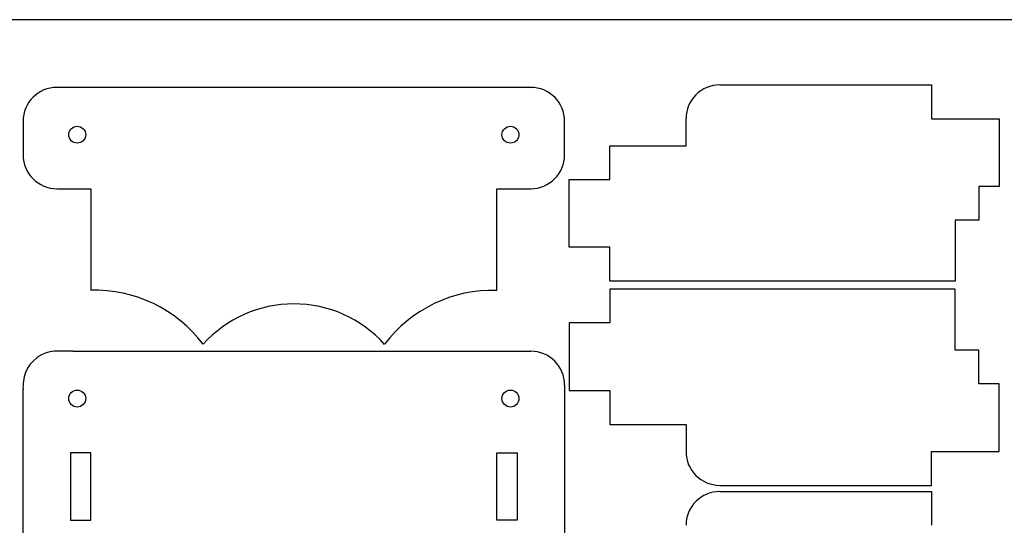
# Model space of a CAD drawing. Header units: millimetres. Extents: x 0 to 600, y 0 to 400.
# Tile 30 of 31: x 90 to 236, y 325 to 400. Entities that reach past the tile are written whole.
import ezdxf

# ---------------------------------------------------------------- set-up
doc = ezdxf.new("R2010")
doc.units = ezdxf.units.MM
doc.header["$MEASUREMENT"] = 0
doc.layers.add('CORTE_L¡SER', color=3, linetype='Continuous')
doc.layers.add('CORTE_L¡SER$CUT', color=7, linetype='Continuous')

msp = doc.modelspace()

# ---------------------------------------------------------------- linework, layer by layer
at = {"layer": 'CORTE_L¡SER'}
msp.add_line((600, 400), (0, 400), dxfattribs=at)
at = {"layer": 'CORTE_L¡SER$CUT'}
for p, q in [((166, 390), (96, 390)), ((193.94, 390.36), (225.19, 390.36)), ((225.19, 390.36), (225.19, 385.36)), ((91, 385), (91, 380.01)), ((171, 380.01), (171, 385)), ((188.94, 381.36), (188.94, 385.36)), ((225.19, 385.36), (235.19, 385.36)), ((235.19, 385.36), (235.19, 375.36)), ((177.69, 376.36), (177.69, 381.36)), ((177.69, 381.36), (188.94, 381.36)), ((171.69, 366.36), (171.69, 376.36)), ((171.69, 376.36), (177.69, 376.36)), ((235.19, 375.36), (232.19, 375.36)), ((232.19, 375.36), (232.19, 370.36)), ((96, 375), (101, 375)), ((101, 375), (101, 359.99)), ((161, 359.99), (161, 375)), ((161, 375), (166, 375)), ((232.19, 370.36), (228.69, 370.36)), ((228.69, 370.36), (228.69, 361.36)), ((177.69, 366.36), (171.69, 366.36)), ((177.69, 361.36), (177.69, 366.36)), ((228.69, 361.36), (177.69, 361.36)), ((228.69, 360.17), (177.69, 360.17)), ((177.69, 360.17), (177.69, 355.17)), ((228.69, 351.17), (228.69, 360.17)), ((177.69, 355.17), (171.69, 355.17)), ((171.69, 355.17), (171.69, 345.17)), ((98.34, 351), (101.09, 351)), ((101.09, 351), (123.05, 351)), ((123.05, 351), (166, 351)), ((232.19, 351.17), (228.69, 351.17)), ((232.19, 346.17), (232.19, 351.17)), ((91, 342.86), (91, 345.3)), ((171, 346), (171, 260.11)), ((171.69, 345.17), (177.69, 345.17)), ((177.69, 345.17), (177.69, 340.17)), ((235.19, 346.17), (232.19, 346.17)), ((235.19, 336.17), (235.19, 346.17)), ((91, 337.96), (91, 342.86)), ((177.69, 340.17), (188.94, 340.17)), ((188.94, 340.17), (188.94, 336.17)), ((91, 295.02), (91, 337.96)), ((225.19, 331.17), (225.19, 336.17)), ((225.19, 336.17), (235.19, 336.17)), ((101, 336), (98, 336)), ((98, 336), (98, 326)), ((101, 326), (101, 336)), ((161, 326), (161, 336)), ((161, 336), (164, 336)), ((164, 336), (164, 326)), ((193.94, 331.17), (225.19, 331.17)), ((193.94, 330.26), (225.19, 330.26)), ((225.19, 330.26), (225.19, 325.26)), ((98, 326), (101, 326)), ((164, 326), (161, 326))]:
    msp.add_line(p, q, dxfattribs=at)
for centre in [(99, 383), (163, 383), (99, 344), (163, 344)]:
    msp.add_circle(centre, 1.25, dxfattribs=at)
for centre, radius, start, end in [((96, 385), 5, 90, 179.9984), ((166, 385), 5, 0.0008, 90.0008), ((193.94, 385.36), 5, 89.9999, 179.9997), ((96, 380.01), 5, 179.9454, 269.9452), ((165.99, 380.01), 5, 270.0548, 0.0547), ((101.6, 340.01), 20, 36.9064, 91.7366), ((160.39, 340.01), 19.99, 88.2567, 143.0955), ((131, 340), 18, 41.8579, 138.1313), ((96, 346), 5, 94.188, 158.4507), ((97.17, 314.21), 36.81, 88.1747, 92.395), ((166, 346), 5, 359.9999, 89.9997), ((97.62, 345.68), 6.64, 161.0157, 183.2692), ((193.94, 336.17), 5, 180, 270), ((193.94, 325.26), 5, 89.9996, 180)]:
    msp.add_arc(centre, radius, start, end, dxfattribs=at)

doc.saveas('drawing.dxf')
